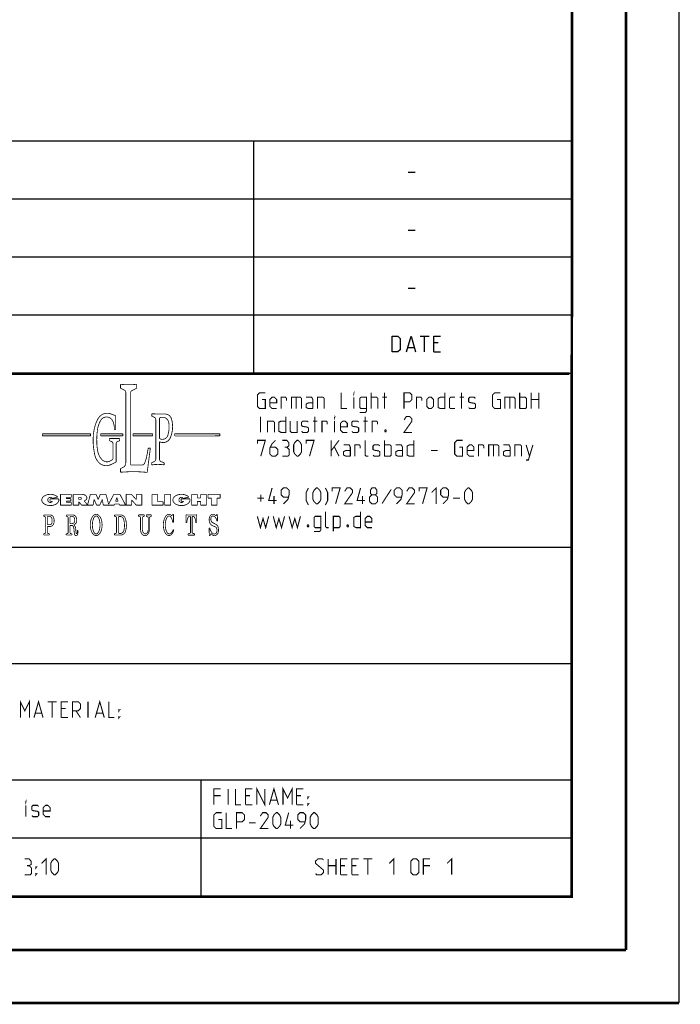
# Model space of a CAD drawing. Extents: x 0 to 420, y 0 to 297.
# Tile 35 of 65: x 358 to 420, y 0 to 93. Entities that reach past the tile are written whole.
import ezdxf

# ---------------------------------------------------------------- set-up
doc = ezdxf.new("R2010")
doc.units = 0
doc.header["$LTSCALE"] = 23.1
doc.layers.get('0').update_dxf_attribs({"linetype": 'CONTINUOUS'})

msp = doc.modelspace()

# ---------------------------------------------------------------- linework, layer by layer
at = {"color": 7, "linetype": 'CONTINUOUS'}
for p, q in [((420, 297), (420, 0)), ((410, 287), (409.83, 10.109)), ((246.868, 59.506), (409.628, 59.494)), ((409.86, 10.074), (25.007, 10.013))]:
    msp.add_line(p, q, dxfattribs=at)
at = {"color": 2, "linetype": 'CONTINUOUS'}
for p, q in [((246.85, 81.495), (409.81, 81.495)), ((379.81, 81.495), (379.81, 59.535)), ((409.81, 81.495), (409.81, 10.125)), ((394.417, 78.536), (395.06, 78.536)), ((246.85, 76.005), (409.81, 76.005)), ((394.417, 73.046), (395.06, 73.046)), ((246.85, 70.515), (409.81, 70.515)), ((394.417, 67.556), (395.06, 67.556)), ((246.85, 65.025), (409.81, 65.025)), ((395.542, 63.03), (396.399, 63.03)), ((395.97, 61.53), (395.97, 63.03)), ((397.256, 62.387), (396.828, 62.387)), ((394.399, 61.958), (394.97, 61.958)), ((396.828, 61.53), (397.47, 61.53)), ((246.85, 59.535), (409.81, 59.535)), ((301.69, 43.065), (409.81, 43.065)), ((301.69, 32.085), (409.81, 32.085)), ((301.69, 21.105), (409.81, 21.105)), ((374.81, 21.105), (374.81, 10.125)), ((301.69, 15.615), (409.81, 15.615)), ((246.85, 10.125), (409.81, 10.125))]:
    msp.add_line(p, q, dxfattribs=at)
at = {"color": 7, "linetype": 'CONTINUOUS', "const_width": 0.25}
for points in [[(415, 5), (415, 292)], [(410, 287), (409.847, 9.923)], [(246.86, 59.511), (409.652, 59.467)], [(409.831, 10.048), (25, 10)], [(20, 5), (415, 5)], [(420, 0), (0, 0)]]:
    msp.add_lwpolyline(points, dxfattribs=at)
at = {"color": 2, "linetype": 'CONTINUOUS'}
for points in [[(392.899, 61.53), (392.899, 63.03), (393.435, 63.03), (393.649, 62.816), (393.649, 61.744), (393.435, 61.53), (392.899, 61.53)], [(394.256, 61.53), (394.685, 63.03), (395.113, 61.53)], [(396.828, 61.53), (396.828, 63.03), (397.47, 63.03)]]:
    msp.add_lwpolyline(points, dxfattribs=at)
for points, const_width in [([(367.238, 58.473), (367.238, 58.099)], 0.075), ([(367.238, 58.099), (367.596, 57.925)], 0.075), ([(367.731, 57.708), (367.731, 51.042)], 0.075), ([(368.188, 57.668), (368.188, 50.848)], 0.075), ([(368.762, 58.099), (368.323, 57.885)], 0.075), ([(368.762, 58.473), (368.762, 58.099)], 0.075), ([(380.592, 57.032), (380.914, 57.032), (380.914, 56.175), (380.378, 56.175), (380.164, 56.389), (380.164, 57.461), (380.378, 57.675), (380.914, 57.675)], 0.1), ([(388.092, 57.675), (388.092, 56.175), (388.628, 56.175)], 0.1), ([(389.271, 57.568), (389.271, 57.675), (389.306, 57.675), (389.271, 57.568)], 0.1), ([(390.914, 56.175), (390.914, 57.675)], 0.1), ([(392.164, 56.175), (392.164, 57.675)], 0.1), ([(394.021, 56.175), (394.021, 57.675), (394.556, 57.675), (394.771, 57.461), (394.771, 57.032), (394.556, 56.818), (394.021, 56.818)], 0.1), ([(397.878, 57.675), (397.878, 56.175), (397.449, 56.175), (397.235, 56.282), (397.235, 57.139), (397.449, 57.246), (397.878, 57.246)], 0.1), ([(399.449, 56.175), (399.449, 57.675)], 0.1), ([(402.806, 57.032), (403.128, 57.032), (403.128, 56.175), (402.592, 56.175), (402.378, 56.389), (402.378, 57.461), (402.592, 57.675), (403.128, 57.675)], 0.1), ([(404.949, 56.175), (404.949, 57.675)], 0.1), ([(406.021, 56.175), (406.021, 57.675)], 0.1), ([(406.771, 57.675), (406.771, 56.175)], 0.1), ([(381.985, 56.175), (381.556, 56.175), (381.342, 56.389), (381.342, 57.032), (381.556, 57.246), (381.771, 57.246), (381.985, 57.032), (381.985, 56.711), (381.342, 56.711)], 0.1), ([(382.414, 56.175), (382.414, 57.246), (382.842, 57.246), (382.914, 57.139), (382.914, 56.925)], 0.1), ([(383.378, 56.175), (383.378, 57.246), (384.235, 57.246), (384.342, 57.139), (384.342, 56.175)], 0.1), ([(383.842, 57.246), (383.842, 56.175)], 0.1), ([(385.414, 56.175), (385.414, 57.032), (385.306, 57.246), (384.771, 57.246)], 0.1), ([(385.842, 56.175), (385.842, 57.246), (386.378, 57.246), (386.485, 57.139), (386.485, 56.175)], 0.1), ([(389.271, 56.175), (389.271, 57.246)], 0.1), ([(389.842, 55.818), (390.378, 55.818), (390.485, 55.961), (390.485, 57.246), (389.949, 57.246), (389.842, 57.139), (389.842, 56.282), (389.949, 56.175), (390.485, 56.175)], 0.1), ([(390.914, 57.246), (391.449, 57.246), (391.556, 57.139), (391.556, 56.175)], 0.1), ([(391.985, 57.246), (392.414, 57.246)], 0.1), ([(395.199, 56.175), (395.199, 57.246), (395.628, 57.246), (395.699, 57.139), (395.699, 56.925)], 0.1), ([(396.164, 56.389), (396.164, 57.032), (396.378, 57.246), (396.592, 57.246), (396.806, 57.032), (396.806, 56.389), (396.592, 56.175), (396.378, 56.175), (396.164, 56.389)], 0.1), ([(398.842, 56.175), (398.414, 56.175), (398.306, 56.282), (398.306, 57.139), (398.414, 57.246), (398.842, 57.246)], 0.1), ([(399.271, 57.246), (399.699, 57.246)], 0.1), ([(400.128, 56.282), (400.235, 56.175), (400.664, 56.175), (400.771, 56.282), (400.771, 56.603), (400.664, 56.675), (400.235, 56.746), (400.128, 56.818), (400.128, 57.139), (400.235, 57.246), (400.664, 57.246), (400.771, 57.139)], 0.1), ([(403.556, 56.175), (403.556, 57.246), (404.414, 57.246), (404.521, 57.139), (404.521, 56.175)], 0.1), ([(404.021, 57.246), (404.021, 56.175)], 0.1), ([(404.949, 57.246), (405.485, 57.246), (405.592, 57.139), (405.592, 56.282), (405.485, 56.175), (404.949, 56.175)], 0.1), ([(406.021, 57.032), (406.771, 57.032)], 0.1), ([(385.414, 56.175), (384.985, 56.175), (384.771, 56.282), (384.771, 56.603), (384.985, 56.711), (385.414, 56.711)], 0.1), ([(366.774, 55.506), (366.311, 55.678)], 0.075), ([(366.774, 55.506), (366.774, 54.189)], 0.075), ([(370.194, 55.699), (370.194, 55.46)], 0.075), ([(370.194, 55.46), (370.424, 55.358)], 0.075), ([(370.494, 55.675), (371.453, 55.663)], 0.075), ([(370.567, 55.137), (370.567, 51.389)], 0.075), ([(370.922, 55.245), (370.922, 53.389)], 0.075), ([(380.449, 53.925), (380.449, 55.425)], 0.1), ([(381.128, 53.925), (381.128, 54.996), (381.664, 54.996), (381.771, 54.889), (381.771, 53.925)], 0.1), ([(382.842, 55.425), (382.842, 53.925), (382.414, 53.925), (382.199, 54.032), (382.199, 54.889), (382.414, 54.996), (382.842, 54.996)], 0.1), ([(383.271, 54.996), (383.271, 54.032), (383.378, 53.925), (383.914, 53.925), (383.914, 54.996)], 0.1), ([(384.342, 54.032), (384.449, 53.925), (384.878, 53.925), (384.985, 54.032), (384.985, 54.353), (384.878, 54.425), (384.449, 54.496), (384.342, 54.568), (384.342, 54.889), (384.449, 54.996), (384.878, 54.996), (384.985, 54.889)], 0.1), ([(385.414, 54.996), (385.842, 54.996)], 0.1), ([(385.592, 53.925), (385.592, 55.425)], 0.1), ([(386.271, 53.925), (386.271, 54.996), (386.699, 54.996), (386.771, 54.889), (386.771, 54.675)], 0.1), ([(387.449, 55.318), (387.449, 55.425), (387.485, 55.425), (387.449, 55.318)], 0.1), ([(387.449, 53.925), (387.449, 54.996)], 0.1), ([(388.664, 53.925), (388.235, 53.925), (388.021, 54.139), (388.021, 54.782), (388.235, 54.996), (388.449, 54.996), (388.664, 54.782), (388.664, 54.461), (388.021, 54.461)], 0.1), ([(389.092, 54.032), (389.199, 53.925), (389.628, 53.925), (389.735, 54.032), (389.735, 54.353), (389.628, 54.425), (389.199, 54.496), (389.092, 54.568), (389.092, 54.889), (389.199, 54.996), (389.628, 54.996), (389.735, 54.889)], 0.1), ([(390.164, 54.996), (390.592, 54.996)], 0.1), ([(390.342, 53.925), (390.342, 55.425)], 0.1), ([(391.021, 53.925), (391.021, 54.996), (391.449, 54.996), (391.521, 54.889), (391.521, 54.675)], 0.1), ([(394.771, 53.925), (394.021, 53.925), (394.771, 54.996), (394.771, 55.211), (394.556, 55.425), (394.235, 55.425), (394.021, 55.103)], 0.1), ([(366.774, 54.189), (366.648, 54.189)], 0.075), ([(392.306, 54.175), (392.342, 54.103), (392.342, 54.068), (392.306, 53.996), (392.235, 53.996), (392.199, 54.068), (392.199, 54.103), (392.235, 54.175), (392.306, 54.175)], 0.1), ([(364.401, 53.793), (359.855, 53.793)], 0.075), ([(359.855, 53.793), (359.855, 53.6)], 0.075), ([(359.855, 53.6), (364.401, 53.6)], 0.075), ([(364.401, 53.6), (364.401, 53.793)], 0.075), ([(367.448, 53.793), (365.366, 53.793)], 0.075), ([(365.366, 53.793), (365.366, 53.6)], 0.075), ([(365.366, 53.6), (367.448, 53.6)], 0.075), ([(366.177, 53.349), (367.161, 53.349)], 0.075), ([(366.177, 53.349), (366.177, 53.149)], 0.075), ([(366.177, 53.149), (366.4, 53.05)], 0.075), ([(367.161, 53.149), (366.936, 53.048)], 0.075), ([(367.161, 53.349), (367.161, 53.149)], 0.075), ([(367.448, 53.6), (367.448, 53.793)], 0.075), ([(368.422, 53.793), (370.274, 53.793)], 0.075), ([(368.422, 53.6), (368.422, 53.793)], 0.075), ([(370.274, 53.6), (368.422, 53.6)], 0.075), ([(370.274, 53.793), (370.274, 53.6)], 0.075), ([(370.922, 53.047), (370.922, 51.38)], 0.075), ([(376.62, 53.793), (372.342, 53.793)], 0.075), ([(372.342, 53.793), (372.342, 53.6)], 0.075), ([(372.367, 53.588), (376.593, 53.597)], 0.075), ([(376.62, 53.6), (376.62, 53.793)], 0.075), ([(380.164, 52.853), (380.164, 53.175), (380.914, 53.175), (380.485, 51.675)], 0.1), ([(381.878, 53.175), (381.556, 52.853), (381.342, 52.425), (381.342, 51.889), (381.556, 51.675), (381.878, 51.675), (382.092, 51.889), (382.092, 52.318), (381.878, 52.532), (381.414, 52.532)], 0.1), ([(382.949, 52.532), (383.128, 52.639), (383.128, 52.961), (382.949, 53.175), (382.521, 53.175)], 0.1), ([(383.592, 52.103), (383.592, 52.746), (383.699, 52.961), (383.914, 53.175), (384.021, 53.175), (384.235, 52.961), (384.342, 52.746), (384.342, 52.103), (384.235, 51.889), (384.021, 51.675), (383.914, 51.675), (383.699, 51.889), (383.592, 52.103)], 0.1), ([(384.771, 52.853), (384.771, 53.175), (385.521, 53.175), (385.092, 51.675)], 0.1), ([(387.128, 51.675), (387.128, 53.175)], 0.1), ([(387.128, 52.175), (387.878, 53.175)], 0.1), ([(390.664, 51.675), (390.449, 51.675), (390.342, 51.782), (390.342, 53.175)], 0.1), ([(392.164, 51.675), (392.164, 53.175)], 0.1), ([(394.949, 53.175), (394.949, 51.675), (394.521, 51.675), (394.306, 51.782), (394.306, 52.639), (394.521, 52.746), (394.949, 52.746)], 0.1), ([(399.235, 52.532), (399.556, 52.532), (399.556, 51.675), (399.021, 51.675), (398.806, 51.889), (398.806, 52.961), (399.021, 53.175), (399.556, 53.175)], 0.1), ([(366.514, 51.375), (366.514, 52.873)], 0.075), ([(366.822, 51.123), (366.822, 52.872)], 0.075), ([(369.705, 51.638), (369.854, 52.44)], 0.075), ([(370.052, 52.44), (369.754, 50.151)], 0.075), ([(369.854, 52.44), (370.052, 52.44)], 0.075), ([(382.521, 51.675), (383.056, 51.675), (383.164, 51.782), (383.164, 52.318), (382.949, 52.532), (382.735, 52.532)], 0.1), ([(387.449, 52.532), (387.878, 51.675)], 0.1), ([(388.949, 51.675), (388.949, 52.532), (388.842, 52.746), (388.306, 52.746)], 0.1), ([(388.949, 51.675), (388.521, 51.675), (388.306, 51.782), (388.306, 52.103), (388.521, 52.211), (388.949, 52.211)], 0.1), ([(389.378, 51.675), (389.378, 52.746), (389.806, 52.746), (389.878, 52.639), (389.878, 52.425)], 0.1), ([(391.092, 51.782), (391.199, 51.675), (391.628, 51.675), (391.735, 51.782), (391.735, 52.103), (391.628, 52.175), (391.199, 52.246), (391.092, 52.318), (391.092, 52.639), (391.199, 52.746), (391.628, 52.746), (391.735, 52.639)], 0.1), ([(392.164, 52.746), (392.699, 52.746), (392.806, 52.639), (392.806, 51.782), (392.699, 51.675), (392.164, 51.675)], 0.1), ([(393.878, 51.675), (393.878, 52.532), (393.771, 52.746), (393.235, 52.746)], 0.1), ([(393.878, 51.675), (393.449, 51.675), (393.235, 51.782), (393.235, 52.103), (393.449, 52.211), (393.878, 52.211)], 0.1), ([(396.556, 52.211), (397.199, 52.211)], 0.1), ([(400.628, 51.675), (400.199, 51.675), (399.985, 51.889), (399.985, 52.532), (400.199, 52.746), (400.414, 52.746), (400.628, 52.532), (400.628, 52.211), (399.985, 52.211)], 0.1), ([(401.056, 51.675), (401.056, 52.746), (401.485, 52.746), (401.556, 52.639), (401.556, 52.425)], 0.1), ([(402.021, 51.675), (402.021, 52.746), (402.878, 52.746), (402.985, 52.639), (402.985, 51.675)], 0.1), ([(402.485, 52.746), (402.485, 51.675)], 0.1), ([(404.056, 51.675), (404.056, 52.532), (403.949, 52.746), (403.414, 52.746)], 0.1), ([(404.056, 51.675), (403.628, 51.675), (403.414, 51.782), (403.414, 52.103), (403.628, 52.211), (404.056, 52.211)], 0.1), ([(404.485, 51.675), (404.485, 52.746), (405.021, 52.746), (405.128, 52.639), (405.128, 51.675)], 0.1), ([(405.556, 51.318), (405.771, 51.318), (406.199, 52.746)], 0.1), ([(405.556, 52.746), (405.878, 51.675)], 0.1), ([(366.514, 51.375), (366.272, 51.231)], 0.075), ([(370.178, 51.068), (370.417, 51.166)], 0.075), ([(371.355, 51.075), (371.098, 51.148)], 0.075), ([(366.822, 51.123), (366.296, 50.873)], 0.075), ([(367.235, 50.499), (367.459, 50.608)], 0.075), ([(367.235, 50.162), (367.235, 50.499)], 0.075), ([(368.188, 50.848), (369.275, 50.848)], 0.075), ([(370.178, 50.854), (370.178, 51.068)], 0.075), ([(371.355, 50.858), (371.355, 51.075)], 0.075), ([(381.985, 47.496), (381.235, 47.496), (381.556, 48.675)], 0.1), ([(382.628, 47.175), (383.056, 47.603), (383.164, 48.032), (383.164, 48.461), (382.949, 48.675), (382.628, 48.675), (382.414, 48.461), (382.414, 48.032), (382.628, 47.818), (383.092, 47.818)], 0.1), ([(384.985, 47.068), (384.771, 47.496), (384.771, 48.246), (384.985, 48.675)], 0.1), ([(385.414, 47.603), (385.414, 48.246), (385.521, 48.461), (385.735, 48.675), (385.842, 48.675), (386.056, 48.461), (386.164, 48.246), (386.164, 47.603), (386.056, 47.389), (385.842, 47.175), (385.735, 47.175), (385.521, 47.389), (385.414, 47.603)], 0.1), ([(386.592, 47.068), (386.806, 47.496), (386.806, 48.246), (386.592, 48.675)], 0.1), ([(387.235, 48.353), (387.235, 48.675), (387.985, 48.675), (387.556, 47.175)], 0.1), ([(389.164, 47.175), (388.414, 47.175), (389.164, 48.246), (389.164, 48.461), (388.949, 48.675), (388.628, 48.675), (388.414, 48.353)], 0.1), ([(390.342, 47.496), (389.592, 47.496), (389.914, 48.675)], 0.1), ([(390.985, 48.032), (390.842, 48.139), (390.842, 48.461), (390.985, 48.675), (391.306, 48.675), (391.449, 48.461), (391.449, 48.139), (391.306, 48.032), (391.521, 47.818), (391.521, 47.389), (391.306, 47.175), (390.985, 47.175), (390.771, 47.389)], 0.1), ([(392.806, 48.532), (391.949, 47.211)], 0.1), ([(393.306, 47.175), (393.735, 47.603), (393.842, 48.032), (393.842, 48.461), (393.628, 48.675), (393.306, 48.675), (393.092, 48.461), (393.092, 48.032), (393.306, 47.818), (393.771, 47.818)], 0.1), ([(395.021, 47.175), (394.271, 47.175), (395.021, 48.246), (395.021, 48.461), (394.806, 48.675), (394.485, 48.675), (394.271, 48.353)], 0.1), ([(395.449, 48.353), (395.449, 48.675), (396.199, 48.675), (395.771, 47.175)], 0.1), ([(396.628, 48.246), (397.056, 48.675), (397.056, 47.175)], 0.1), ([(397.699, 47.175), (398.128, 47.603), (398.235, 48.032), (398.235, 48.461), (398.021, 48.675), (397.699, 48.675), (397.485, 48.461), (397.485, 48.032), (397.699, 47.818), (398.164, 47.818)], 0.1), ([(399.735, 47.603), (399.735, 48.246), (399.842, 48.461), (400.056, 48.675), (400.164, 48.675), (400.378, 48.461), (400.485, 48.246), (400.485, 47.603), (400.378, 47.389), (400.164, 47.175), (400.056, 47.175), (399.842, 47.389), (399.735, 47.603)], 0.1), ([(361.4, 47.644), (361.413, 47.507), (361.372, 47.373), (361.28, 47.249), (361.144, 47.146), (360.971, 47.068), (360.774, 47.022), (360.565, 47.01), (360.359, 47.034), (360.168, 47.091), (360.007, 47.178), (359.884, 47.289), (359.809, 47.417), (359.786, 47.553), (359.818, 47.689), (359.901, 47.814), (360.03, 47.922), (360.197, 48.005), (360.391, 48.057), (360.598, 48.075), (360.806, 48.058), (361, 48.006), (361.168, 47.924), (361.298, 47.817)], 0.075), ([(361.4, 47.644), (360.569, 47.644)], 0.075), ([(360.569, 47.644), (360.569, 47.412)], 0.075), ([(361.298, 47.817), (360.789, 47.692)], 0.075), ([(362.584, 48.073), (361.561, 48.073)], 0.075), ([(361.561, 48.073), (361.561, 47.046)], 0.075), ([(362.11, 47.781), (362.584, 47.781)], 0.075), ([(362.11, 47.679), (362.11, 47.781)], 0.075), ([(362.539, 47.679), (362.11, 47.679)], 0.075), ([(362.11, 47.423), (362.539, 47.423)], 0.075), ([(362.11, 47.324), (362.11, 47.423)], 0.075), ([(362.539, 47.423), (362.539, 47.679)], 0.075), ([(362.584, 47.781), (362.584, 48.073)], 0.075), ([(362.763, 48.072), (363.57, 48.072)], 0.075), ([(362.763, 47.046), (362.763, 48.072)], 0.075), ([(363.448, 47.787), (363.288, 47.787)], 0.075), ([(363.288, 47.787), (363.288, 47.602)], 0.075), ([(363.448, 47.602), (363.288, 47.602)], 0.075), ([(363.57, 48.072), (363.712, 48.058), (363.843, 48.017), (363.949, 47.951), (364.023, 47.866), (364.057, 47.77), (364.048, 47.672), (363.997, 47.579), (363.91, 47.501), (363.792, 47.443)], 0.075), ([(363.792, 47.443), (364.124, 47.085)], 0.075), ([(364.124, 47.085), (364.386, 48.074)], 0.075), ([(364.386, 48.074), (364.926, 48.074)], 0.075), ([(364.642, 47.046), (364.741, 47.592)], 0.075), ([(364.741, 47.592), (364.977, 47.046)], 0.075), ([(364.926, 48.074), (365.125, 47.571)], 0.075), ([(365.324, 48.074), (365.125, 47.571)], 0.075), ([(365.508, 47.592), (365.273, 47.046)], 0.075), ([(365.863, 48.074), (365.324, 48.074)], 0.075), ([(365.608, 47.046), (365.508, 47.592)], 0.075), ([(366.11, 47.141), (365.863, 48.074)], 0.075), ([(366.597, 48.072), (366.11, 47.141)], 0.075), ([(366.597, 48.072), (367.181, 48.072)], 0.075), ([(366.769, 47.411), (366.889, 47.768)], 0.075), ([(367.009, 47.411), (366.889, 47.768)], 0.075), ([(367.181, 48.072), (367.718, 47.046)], 0.075), ([(368.267, 48.074), (367.766, 48.074)], 0.075), ([(367.766, 47.046), (367.766, 48.074)], 0.075), ([(368.267, 48.074), (368.726, 47.566)], 0.075), ([(368.281, 47.539), (368.727, 47.046)], 0.075), ([(368.281, 47.046), (368.281, 47.539)], 0.075), ([(369.244, 48.074), (368.726, 48.074)], 0.075), ([(368.726, 48.074), (368.726, 47.566)], 0.075), ([(369.244, 48.074), (369.244, 47.046)], 0.075), ([(370.744, 48.074), (370.213, 48.074)], 0.075), ([(370.213, 48.074), (370.213, 47.046)], 0.075), ([(370.744, 48.074), (370.744, 47.382)], 0.075), ([(371.972, 48.074), (371.413, 48.074)], 0.075), ([(371.413, 48.074), (371.413, 47.046)], 0.075), ([(371.972, 48.074), (371.972, 47.046)], 0.075), ([(373.79, 47.644), (373.803, 47.507), (373.763, 47.373), (373.671, 47.249), (373.534, 47.146), (373.361, 47.068), (373.164, 47.022), (372.955, 47.01), (372.749, 47.034), (372.559, 47.091), (372.397, 47.178), (372.274, 47.289), (372.199, 47.417), (372.177, 47.553), (372.208, 47.689), (372.291, 47.814), (372.42, 47.922), (372.587, 48.005), (372.781, 48.057), (372.989, 48.075), (373.197, 48.058), (373.391, 48.006), (373.558, 47.924), (373.689, 47.817)], 0.075), ([(373.79, 47.644), (372.959, 47.644)], 0.075), ([(372.959, 47.644), (372.959, 47.412)], 0.075), ([(373.689, 47.817), (373.179, 47.692)], 0.075), ([(374.496, 48.074), (373.954, 48.074)], 0.075), ([(373.954, 48.074), (373.954, 47.046)], 0.075), ([(374.496, 47.731), (374.496, 48.074)], 0.075), ([(374.496, 47.731), (374.81, 47.731)], 0.075), ([(375.35, 48.074), (374.81, 48.074)], 0.075), ([(374.81, 47.731), (374.81, 48.074)], 0.075), ([(375.35, 48.074), (375.35, 47.046)], 0.075), ([(376.653, 48.074), (375.506, 48.074)], 0.075), ([(375.506, 48.074), (375.506, 47.714)], 0.075), ([(375.506, 47.714), (375.806, 47.714)], 0.075), ([(375.806, 47.714), (375.806, 47.046)], 0.075), ([(376.653, 47.714), (376.353, 47.714)], 0.075), ([(376.353, 47.714), (376.353, 47.046)], 0.075), ([(376.653, 48.074), (376.653, 47.714)], 0.075), ([(380.164, 47.711), (380.806, 47.711)], 0.1), ([(380.485, 47.389), (380.485, 48.032)], 0.1), ([(381.735, 47.175), (381.735, 47.925)], 0.1), ([(390.092, 47.175), (390.092, 47.925)], 0.1), ([(390.771, 47.389), (390.771, 47.818), (390.985, 48.032), (391.306, 48.032)], 0.1), ([(398.664, 47.711), (399.306, 47.711)], 0.1), ([(360.569, 47.412), (360.803, 47.412)], 0.075), ([(361.561, 47.046), (362.589, 47.046)], 0.075), ([(362.589, 47.324), (362.11, 47.324)], 0.075), ([(362.589, 47.046), (362.589, 47.324)], 0.075), ([(362.763, 47.046), (363.301, 47.046)], 0.075), ([(363.301, 47.37), (363.558, 47.046)], 0.075), ([(363.301, 47.046), (363.301, 47.37)], 0.075), ([(363.558, 47.046), (364.642, 47.046)], 0.075), ([(364.977, 47.046), (365.273, 47.046)], 0.075), ([(365.608, 47.046), (366.626, 47.046)], 0.075), ([(366.626, 47.046), (366.672, 47.168)], 0.075), ([(366.672, 47.168), (367.106, 47.168)], 0.075), ([(366.769, 47.411), (367.009, 47.411)], 0.075), ([(367.152, 47.046), (367.106, 47.168)], 0.075), ([(367.152, 47.046), (367.718, 47.046)], 0.075), ([(367.766, 47.046), (368.281, 47.046)], 0.075), ([(368.727, 47.046), (369.244, 47.046)], 0.075), ([(370.213, 47.046), (371.262, 47.046)], 0.075), ([(370.744, 47.382), (371.262, 47.382)], 0.075), ([(371.262, 47.382), (371.262, 47.046)], 0.075), ([(371.413, 47.046), (371.972, 47.046)], 0.075), ([(372.959, 47.412), (373.193, 47.412)], 0.075), ([(373.954, 47.046), (374.496, 47.046)], 0.075), ([(374.496, 47.396), (374.81, 47.396)], 0.075), ([(374.496, 47.396), (374.496, 47.046)], 0.075), ([(374.81, 47.396), (374.81, 47.046)], 0.075), ([(374.81, 47.046), (375.35, 47.046)], 0.075), ([(375.806, 47.046), (376.353, 47.046)], 0.075), ([(359.984, 46.128), (360.571, 46.128)], 0.075), ([(359.984, 45.995), (359.984, 46.128)], 0.075), ([(359.984, 45.995), (360.082, 45.967)], 0.075), ([(360.153, 45.874), (360.153, 44.464)], 0.075), ([(360.32, 45.896), (360.32, 45.199)], 0.075), ([(360.416, 45.992), (360.512, 45.992)], 0.075), ([(362.119, 46.128), (362.706, 46.128)], 0.075), ([(362.119, 45.995), (362.119, 46.128)], 0.075), ([(362.119, 45.995), (362.217, 45.967)], 0.075), ([(362.288, 45.874), (362.288, 44.464)], 0.075), ([(362.455, 45.896), (362.455, 45.309)], 0.075), ([(362.551, 45.992), (362.647, 45.992)], 0.075), ([(364.935, 46.187), (364.811, 46.162), (364.691, 46.087), (364.586, 45.968), (364.496, 45.806), (364.43, 45.617), (364.388, 45.401), (364.374, 45.178), (364.388, 44.956), (364.43, 44.74), (364.496, 44.551), (364.586, 44.389), (364.691, 44.27), (364.811, 44.195), (364.935, 44.17), (365.059, 44.195), (365.179, 44.27), (365.285, 44.389), (365.375, 44.551), (365.441, 44.74), (365.483, 44.956), (365.497, 45.178), (365.483, 45.401), (365.441, 45.617), (365.375, 45.806), (365.285, 45.968), (365.179, 46.087), (365.059, 46.162), (364.935, 46.187)], 0.075), ([(364.935, 46.027), (364.856, 46.006), (364.779, 45.943), (364.712, 45.842), (364.655, 45.707), (364.612, 45.547), (364.585, 45.366), (364.577, 45.178), (364.585, 44.991), (364.612, 44.81), (364.655, 44.65), (364.712, 44.514), (364.779, 44.414), (364.856, 44.351), (364.935, 44.33), (365.014, 44.351), (365.091, 44.414), (365.159, 44.514), (365.216, 44.65), (365.258, 44.81), (365.285, 44.991), (365.294, 45.178), (365.285, 45.366), (365.258, 45.547), (365.216, 45.707), (365.159, 45.842), (365.091, 45.943), (365.014, 46.006), (364.935, 46.027)], 0.075), ([(367.224, 46.129), (366.664, 46.129)], 0.075), ([(366.664, 46.129), (366.664, 45.992)], 0.075), ([(366.664, 45.992), (366.769, 45.976)], 0.075), ([(366.851, 45.88), (366.851, 44.473)], 0.075), ([(367.034, 45.886), (367.034, 44.467)], 0.075), ([(367.179, 45.982), (367.13, 45.982)], 0.075), ([(368.935, 46.135), (369.48, 46.135)], 0.075), ([(368.935, 46.135), (368.935, 45.988)], 0.075), ([(368.935, 45.988), (369.044, 45.965)], 0.075), ([(369.12, 45.87), (369.12, 44.774)], 0.075), ([(369.296, 45.871), (369.296, 44.774)], 0.075), ([(369.48, 45.988), (369.373, 45.965)], 0.075), ([(369.48, 46.135), (369.48, 45.988)], 0.075), ([(369.674, 46.135), (370.138, 46.135)], 0.075), ([(369.674, 46.135), (369.674, 45.986)], 0.075), ([(369.674, 45.986), (369.75, 45.967)], 0.075), ([(369.859, 45.827), (369.859, 44.774)], 0.075), ([(369.966, 45.83), (369.966, 44.774)], 0.075), ([(370.138, 45.986), (370.076, 45.971)], 0.075), ([(370.138, 46.135), (370.138, 45.986)], 0.075), ([(372.275, 44.691), (372.209, 44.513), (372.124, 44.365), (372.025, 44.256), (371.916, 44.19), (371.802, 44.17), (371.688, 44.197), (371.58, 44.27), (371.482, 44.385), (371.4, 44.537), (371.337, 44.72), (371.296, 44.923), (371.28, 45.139), (371.287, 45.356), (371.32, 45.565), (371.375, 45.756), (371.45, 45.92), (371.543, 46.049), (371.647, 46.138), (371.76, 46.182), (371.874, 46.179), (371.986, 46.13), (372.09, 46.036)], 0.075), ([(372.164, 45.434), (372.136, 45.59), (372.095, 45.729), (372.043, 45.847), (371.983, 45.937), (371.916, 45.998), (371.845, 46.025), (371.773, 46.019), (371.703, 45.979), (371.639, 45.907), (371.581, 45.806), (371.533, 45.68), (371.497, 45.534), (371.473, 45.373), (371.464, 45.205), (371.469, 45.036), (371.488, 44.872), (371.52, 44.721), (371.565, 44.588), (371.62, 44.479), (371.682, 44.397), (371.751, 44.347), (371.822, 44.33)], 0.075), ([(372.09, 46.036), (372.149, 46.185)], 0.075), ([(372.149, 46.185), (372.237, 46.185)], 0.075), ([(372.237, 46.185), (372.241, 45.434)], 0.075), ([(373.416, 46.138), (373.411, 45.403)], 0.075), ([(373.76, 45.999), (373.705, 45.984), (373.653, 45.941), (373.605, 45.871), (373.564, 45.778), (373.532, 45.666), (373.51, 45.539), (373.499, 45.403)], 0.075), ([(373.591, 46.125), (374.255, 46.125)], 0.075), ([(373.76, 45.999), (373.775, 45.999)], 0.075), ([(373.848, 44.478), (373.848, 45.926)], 0.075), ([(373.998, 44.478), (373.998, 45.926)], 0.075), ([(374.085, 45.999), (374.071, 45.999)], 0.075), ([(374.347, 45.403), (374.336, 45.539), (374.314, 45.666), (374.282, 45.778), (374.241, 45.871), (374.193, 45.941), (374.14, 45.984), (374.085, 45.999)], 0.075), ([(374.429, 46.138), (374.434, 45.403)], 0.075), ([(376.298, 46.083), (376.315, 46.182)], 0.075), ([(376.315, 46.182), (376.385, 46.182)], 0.075), ([(376.402, 45.551), (376.385, 46.182)], 0.075), ([(380.164, 45.996), (380.449, 44.925), (380.699, 45.782), (380.949, 44.925), (381.235, 45.996)], 0.1), ([(381.664, 45.996), (381.949, 44.925), (382.199, 45.782), (382.449, 44.925), (382.735, 45.996)], 0.1), ([(383.164, 45.996), (383.449, 44.925), (383.699, 45.782), (383.949, 44.925), (384.235, 45.996)], 0.1), ([(385.521, 44.568), (386.056, 44.568), (386.164, 44.711), (386.164, 45.996), (385.628, 45.996), (385.521, 45.889), (385.521, 45.032), (385.628, 44.925), (386.164, 44.925)], 0.1), ([(386.914, 44.925), (386.699, 44.925), (386.592, 45.032), (386.592, 46.425)], 0.1), ([(387.342, 44.568), (387.342, 45.996), (387.878, 45.996), (387.985, 45.889), (387.985, 45.032), (387.878, 44.925), (387.342, 44.925)], 0.1), ([(389.914, 46.425), (389.914, 44.925), (389.485, 44.925), (389.271, 45.032), (389.271, 45.889), (389.485, 45.996), (389.914, 45.996)], 0.1), ([(390.985, 44.925), (390.556, 44.925), (390.342, 45.139), (390.342, 45.782), (390.556, 45.996), (390.771, 45.996), (390.985, 45.782), (390.985, 45.461), (390.342, 45.461)], 0.1), ([(360.32, 45.199), (360.56, 45.199)], 0.075), ([(360.32, 45.032), (360.57, 45.032)], 0.075), ([(360.32, 45.032), (360.32, 44.465)], 0.075), ([(362.455, 45.309), (362.662, 45.309)], 0.075), ([(362.455, 45.128), (362.705, 45.128)], 0.075), ([(362.455, 45.128), (362.455, 44.465)], 0.075), ([(362.831, 44.81), (362.865, 44.418)], 0.075), ([(362.999, 44.836), (363.038, 44.391)], 0.075), ([(363.164, 44.665), (363.217, 44.665)], 0.075), ([(369.966, 44.774), (369.949, 44.602), (369.899, 44.443), (369.82, 44.311), (369.719, 44.217), (369.604, 44.167), (369.483, 44.167), (369.368, 44.217), (369.266, 44.311), (369.188, 44.443), (369.138, 44.602), (369.12, 44.774)], 0.075), ([(369.296, 44.774), (369.308, 44.651), (369.341, 44.538), (369.393, 44.443), (369.461, 44.376), (369.538, 44.341), (369.618, 44.341), (369.695, 44.376), (369.762, 44.443), (369.815, 44.538), (369.848, 44.651), (369.859, 44.774)], 0.075), ([(371.822, 44.33), (371.917, 44.348), (372.008, 44.402), (372.091, 44.489), (372.162, 44.605), (372.219, 44.747)], 0.075), ([(372.241, 45.434), (372.164, 45.434)], 0.075), ([(372.219, 44.747), (372.275, 44.691)], 0.075), ([(373.499, 45.403), (373.411, 45.403)], 0.075), ([(374.347, 45.403), (374.434, 45.403)], 0.075), ([(375.682, 44.898), (375.601, 44.898)], 0.075), ([(375.601, 44.898), (375.625, 44.171)], 0.075), ([(375.936, 45.398), (376.237, 45.243)], 0.075), ([(375.963, 45.093), (376.19, 44.994)], 0.075), ([(376.332, 45.551), (376.402, 45.551)], 0.075), ([(384.985, 45.175), (385.021, 45.103), (385.021, 45.068), (384.985, 44.996), (384.914, 44.996), (384.878, 45.068), (384.878, 45.103), (384.914, 45.175), (384.985, 45.175)], 0.1), ([(388.735, 45.175), (388.771, 45.103), (388.771, 45.068), (388.735, 44.996), (388.664, 44.996), (388.628, 45.068), (388.628, 45.103), (388.664, 45.175), (388.735, 45.175)], 0.1), ([(359.966, 44.354), (360.07, 44.368)], 0.075), ([(359.966, 44.22), (359.966, 44.354)], 0.075), ([(359.966, 44.22), (360.517, 44.22)], 0.075), ([(360.517, 44.354), (360.403, 44.369)], 0.075), ([(360.517, 44.22), (360.517, 44.354)], 0.075), ([(362.101, 44.354), (362.205, 44.368)], 0.075), ([(362.101, 44.22), (362.101, 44.354)], 0.075), ([(362.101, 44.22), (362.652, 44.22)], 0.075), ([(362.652, 44.354), (362.538, 44.369)], 0.075), ([(362.652, 44.22), (362.652, 44.354)], 0.075), ([(366.664, 44.361), (366.769, 44.377)], 0.075), ([(366.664, 44.224), (366.664, 44.361)], 0.075), ([(367.237, 44.224), (366.664, 44.224)], 0.075), ([(367.197, 44.371), (367.13, 44.371)], 0.075), ([(373.618, 44.351), (373.771, 44.383)], 0.075), ([(373.618, 44.219), (373.618, 44.351)], 0.075), ([(373.618, 44.219), (374.227, 44.219)], 0.075), ([(374.227, 44.351), (374.075, 44.383)], 0.075), ([(374.227, 44.219), (374.227, 44.351)], 0.075), ([(375.625, 44.171), (375.694, 44.171)], 0.075), ([(375.694, 44.171), (375.749, 44.318)], 0.075), ([(357.771, 26.97), (357.771, 28.47), (358.199, 27.613), (358.628, 28.47), (358.628, 26.97)], 0.1), ([(359.056, 26.97), (359.485, 28.47), (359.914, 26.97)], 0.1), ([(360.342, 28.47), (361.199, 28.47)], 0.1), ([(360.771, 26.97), (360.771, 28.47)], 0.1), ([(361.628, 26.97), (361.628, 28.47), (362.271, 28.47)], 0.1), ([(362.699, 26.97), (362.699, 28.47), (363.235, 28.47), (363.449, 28.256), (363.449, 27.827), (363.235, 27.613), (362.699, 27.613)], 0.1), ([(364.164, 26.97), (364.164, 28.47)], 0.1), ([(364.842, 26.97), (365.271, 28.47), (365.699, 26.97)], 0.1), ([(366.128, 28.47), (366.128, 26.97), (366.664, 26.97)], 0.1), ([(359.199, 27.398), (359.771, 27.398)], 0.1), ([(362.056, 27.827), (361.628, 27.827)], 0.1), ([(361.628, 26.97), (362.271, 26.97)], 0.1), ([(363.021, 27.613), (363.449, 26.97)], 0.1), ([(364.985, 27.398), (365.556, 27.398)], 0.1), ([(367.092, 27.613), (367.092, 27.72), (367.164, 27.72), (367.092, 27.613)], 0.1), ([(367.092, 26.97), (367.092, 27.077), (367.164, 27.077), (367.092, 26.97)], 0.1), ([(376.051, 18.735), (376.051, 20.235), (376.694, 20.235)], 0.1), ([(376.694, 19.592), (376.051, 19.592)], 0.1), ([(377.408, 18.735), (377.408, 20.235)], 0.1), ([(378.086, 20.235), (378.086, 18.735), (378.622, 18.735)], 0.1), ([(379.051, 18.735), (379.051, 20.235), (379.694, 20.235)], 0.1), ([(379.479, 19.592), (379.051, 19.592)], 0.1), ([(380.122, 18.735), (380.122, 20.235), (380.872, 18.735), (380.872, 20.235)], 0.1), ([(381.301, 18.735), (381.729, 20.235), (382.158, 18.735)], 0.1), ([(382.586, 18.735), (382.586, 20.235), (383.015, 19.378), (383.444, 20.235), (383.444, 18.735)], 0.1), ([(383.872, 18.735), (383.872, 20.235), (384.515, 20.235)], 0.1), ([(384.301, 19.592), (383.872, 19.592)], 0.1), ([(358.288, 19.003), (358.288, 19.11), (358.324, 19.11), (358.288, 19.003)], 0.1), ([(358.288, 17.61), (358.288, 18.681)], 0.1), ([(358.859, 17.717), (358.966, 17.61), (359.395, 17.61), (359.502, 17.717), (359.502, 18.038), (359.395, 18.11), (358.966, 18.181), (358.859, 18.253), (358.859, 18.574), (358.966, 18.681), (359.395, 18.681), (359.502, 18.574)], 0.1), ([(360.574, 17.61), (360.145, 17.61), (359.931, 17.824), (359.931, 18.467), (360.145, 18.681), (360.359, 18.681), (360.574, 18.467), (360.574, 18.146), (359.931, 18.146)], 0.1), ([(379.051, 18.735), (379.694, 18.735)], 0.1), ([(381.444, 19.163), (382.015, 19.163)], 0.1), ([(383.872, 18.735), (384.515, 18.735)], 0.1), ([(384.944, 19.378), (384.944, 19.485), (385.015, 19.485), (384.944, 19.378)], 0.1), ([(384.944, 18.735), (384.944, 18.842), (385.015, 18.842), (384.944, 18.735)], 0.1), ([(376.479, 17.342), (376.801, 17.342), (376.801, 16.485), (376.265, 16.485), (376.051, 16.699), (376.051, 17.771), (376.265, 17.985), (376.801, 17.985)], 0.1), ([(377.229, 17.985), (377.229, 16.485), (377.765, 16.485)], 0.1), ([(378.194, 16.485), (378.194, 17.985), (378.729, 17.985), (378.944, 17.771), (378.944, 17.342), (378.729, 17.128), (378.194, 17.128)], 0.1), ([(381.194, 16.485), (380.444, 16.485), (381.194, 17.556), (381.194, 17.771), (380.979, 17.985), (380.658, 17.985), (380.444, 17.663)], 0.1), ([(381.622, 16.913), (381.622, 17.556), (381.729, 17.771), (381.944, 17.985), (382.051, 17.985), (382.265, 17.771), (382.372, 17.556), (382.372, 16.913), (382.265, 16.699), (382.051, 16.485), (381.944, 16.485), (381.729, 16.699), (381.622, 16.913)], 0.1), ([(383.551, 16.806), (382.801, 16.806), (383.122, 17.985)], 0.1), ([(384.194, 16.485), (384.622, 16.913), (384.729, 17.342), (384.729, 17.771), (384.515, 17.985), (384.194, 17.985), (383.979, 17.771), (383.979, 17.342), (384.194, 17.128), (384.658, 17.128)], 0.1), ([(385.158, 16.913), (385.158, 17.556), (385.265, 17.771), (385.479, 17.985), (385.586, 17.985), (385.801, 17.771), (385.908, 17.556), (385.908, 16.913), (385.801, 16.699), (385.586, 16.485), (385.479, 16.485), (385.265, 16.699), (385.158, 16.913)], 0.1), ([(379.372, 17.021), (380.015, 17.021)], 0.1), ([(383.301, 16.485), (383.301, 17.235)], 0.1), ([(358.601, 12.977), (358.78, 13.084), (358.78, 13.406), (358.601, 13.62), (358.173, 13.62)], 0.1), ([(359.78, 13.191), (360.208, 13.62), (360.208, 12.12)], 0.1), ([(360.637, 12.548), (360.637, 13.191), (360.744, 13.406), (360.958, 13.62), (361.065, 13.62), (361.28, 13.406), (361.387, 13.191), (361.387, 12.548), (361.28, 12.334), (361.065, 12.12), (360.958, 12.12), (360.744, 12.334), (360.637, 12.548)], 0.1), ([(385.667, 12.227), (385.774, 12.12), (386.203, 12.12), (386.417, 12.334), (386.417, 12.548), (385.667, 13.191), (385.667, 13.406), (385.881, 13.62), (386.31, 13.62), (386.417, 13.513)], 0.1), ([(386.845, 12.12), (386.845, 13.62)], 0.1), ([(387.595, 13.62), (387.595, 12.12)], 0.1), ([(388.024, 12.12), (388.024, 13.62), (388.667, 13.62)], 0.1), ([(389.095, 12.12), (389.095, 13.62), (389.738, 13.62)], 0.1), ([(390.167, 13.62), (391.024, 13.62)], 0.1), ([(390.595, 12.12), (390.595, 13.62)], 0.1), ([(392.631, 13.191), (393.06, 13.62), (393.06, 12.12)], 0.1), ([(394.667, 12.334), (394.667, 13.406), (394.881, 13.62), (395.203, 13.62), (395.417, 13.406), (395.417, 12.334), (395.203, 12.12), (394.881, 12.12), (394.667, 12.334)], 0.1), ([(395.845, 12.12), (395.845, 13.62), (396.488, 13.62)], 0.1), ([(398.095, 13.191), (398.524, 13.62), (398.524, 12.12)], 0.1), ([(358.173, 12.12), (358.708, 12.12), (358.815, 12.227), (358.815, 12.763), (358.601, 12.977), (358.387, 12.977)], 0.1), ([(359.244, 12.763), (359.244, 12.87), (359.315, 12.87), (359.244, 12.763)], 0.1), ([(359.244, 12.12), (359.244, 12.227), (359.315, 12.227), (359.244, 12.12)], 0.1), ([(386.845, 12.977), (387.595, 12.977)], 0.1), ([(388.453, 12.977), (388.024, 12.977)], 0.1), ([(388.024, 12.12), (388.667, 12.12)], 0.1), ([(389.524, 12.977), (389.095, 12.977)], 0.1), ([(389.095, 12.12), (389.738, 12.12)], 0.1), ([(396.488, 12.977), (395.845, 12.977)], 0.1)]:
    msp.add_lwpolyline(points, dxfattribs=dict(at, const_width=const_width))
at = {"color": 2, "linetype": 'CONTINUOUS', "const_width": 0.075}
for points in [[(367.238, 58.473, 0.064446), (368.762, 58.473)], [(367.731, 57.708, 0.2868), (367.596, 57.925)], [(368.323, 57.885, 0.2868), (368.188, 57.668)], [(365.05, 55.117, 0.064981), (364.747, 54.23)], [(365.292, 55.455, 0.08171), (365.05, 55.117)], [(365.358, 55.061, 0.09716), (365.052, 54.157)], [(366.311, 55.678, 0.293535), (365.292, 55.455)], [(366.492, 55.016, 0.606239), (365.358, 55.061)], [(366.648, 54.189, 0.12805), (366.492, 55.016)], [(370.194, 55.699, 0.033168), (370.494, 55.675)], [(370.567, 55.137, 0.296819), (370.424, 55.358)], [(370.967, 55.312, 0.30366), (370.922, 55.245)], [(371.794, 54.847, 0.485495), (370.967, 55.312)], [(372.047, 55.213, 0.328929), (371.453, 55.663)], [(371.966, 53.487, 0.168694), (372.047, 55.213)], [(364.747, 54.23, 0.085087), (364.694, 52.426)], [(365.052, 54.157, 0.04631), (364.998, 52.819)], [(371.704, 53.646, 0.114893), (371.794, 54.847)], [(366.514, 52.873, 0.295575), (366.4, 53.05)], [(366.936, 53.048, 0.295575), (366.822, 52.872)], [(370.922, 53.389, 0.288273), (370.963, 53.324)], [(370.922, 53.047, 0.399146), (371.887, 53.326)], [(370.963, 53.324, 0.457356), (371.704, 53.646)], [(371.887, 53.326, 0.037146), (371.966, 53.487)], [(364.694, 52.426, 0.012215), (364.791, 51.844)], [(364.998, 52.819, 0.037577), (365.09, 52.101)], [(365.09, 52.101, 0.149698), (365.514, 51.323)], [(364.791, 51.844, 0.140123), (365.172, 51.09)], [(365.514, 51.323, 0.339107), (366.272, 51.231)], [(369.493, 50.986, 0.064521), (369.705, 51.638)], [(370.417, 51.166, 0.304979), (370.567, 51.389)], [(370.922, 51.38, 0.335536), (371.098, 51.148)], [(365.172, 51.09, 0.32811), (366.296, 50.873)], [(369.754, 50.151, 0.047554), (367.235, 50.162)], [(367.459, 50.608, 0.287415), (367.731, 51.042)], [(369.275, 50.848, 0.289802), (369.493, 50.986)], [(371.355, 50.858, 0.07893), (370.178, 50.854)], [(360.789, 47.692, 3.115579), (360.803, 47.412)], [(363.448, 47.602, 0.999981), (363.448, 47.787)], [(373.179, 47.692, 3.115579), (373.193, 47.412)], [(360.153, 45.874, 0.336284), (360.082, 45.967)], [(360.416, 45.992, 0.414214), (360.32, 45.896)], [(360.749, 45.794, 0.362542), (360.512, 45.992)], [(360.914, 45.881, 0.322214), (360.571, 46.128)], [(360.75, 45.359, 0.088671), (360.749, 45.794)], [(360.913, 45.277, 0.164727), (360.914, 45.881)], [(362.288, 45.874, 0.336284), (362.217, 45.967)], [(362.551, 45.992, 0.414214), (362.455, 45.896)], [(362.884, 45.794, 0.362542), (362.647, 45.992)], [(363.049, 45.881, 0.322214), (362.706, 46.128)], [(362.819, 45.189, 0.317685), (363.098, 45.606)], [(362.904, 45.545, 0.050664), (362.884, 45.794)], [(363.098, 45.606, 0.074467), (363.049, 45.881)], [(366.851, 45.88, 0.370646), (366.769, 45.976)], [(367.13, 45.982, 0.414214), (367.034, 45.886)], [(367.526, 45.724, 0.331487), (367.179, 45.982)], [(367.676, 45.816, 0.3126), (367.224, 46.129)], [(367.547, 44.643, 0.136025), (367.526, 45.724)], [(367.693, 44.549, 0.174321), (367.676, 45.816)], [(369.12, 45.87, 0.354173), (369.044, 45.965)], [(369.373, 45.965, 0.354173), (369.296, 45.871)], [(369.859, 45.827, 0.34421), (369.75, 45.967)], [(370.076, 45.971, 0.34421), (369.966, 45.83)], [(373.416, 46.138, 0.036174), (373.591, 46.125)], [(373.848, 45.926, 0.414214), (373.775, 45.999)], [(374.071, 45.999, 0.414214), (373.998, 45.926)], [(374.255, 46.125, 0.036174), (374.43, 46.138)], [(375.698, 46.027, 0.119343), (375.61, 45.698)], [(375.61, 45.698, 0.081945), (375.647, 45.427)], [(376.22, 46.064, 0.546594), (375.698, 46.027)], [(375.787, 45.881, 0.145557), (375.792, 45.569)], [(376.079, 45.99, 0.507712), (375.787, 45.881)], [(375.792, 45.569, 0.200133), (375.936, 45.398)], [(376.332, 45.551, 0.238238), (376.079, 45.99)], [(376.22, 46.064, 0.659839), (376.298, 46.083)], [(360.56, 45.199, 0.36407), (360.75, 45.359)], [(360.57, 45.032, 0.320799), (360.913, 45.277)], [(362.662, 45.309, 0.407521), (362.904, 45.545)], [(362.831, 44.81, 0.160869), (362.705, 45.128)], [(362.999, 44.836, 0.194648), (362.819, 45.189)], [(363.112, 44.381, 0.097342), (363.164, 44.665)], [(363.185, 44.305, 0.096461), (363.217, 44.665)], [(367.197, 44.371, 0.342653), (367.547, 44.643)], [(375.647, 45.427, 0.103072), (375.743, 45.255)], [(375.682, 44.898, 0.188343), (375.929, 44.393)], [(375.743, 45.255, 0.112545), (375.963, 45.093)], [(376.323, 44.848, 0.214776), (376.19, 44.994)], [(376.46, 44.962, 0.215585), (376.237, 45.243)], [(376.321, 44.493, 0.161746), (376.323, 44.848)], [(376.482, 44.549, 0.097435), (376.46, 44.962)], [(360.07, 44.368, 0.37405), (360.153, 44.464)], [(360.32, 44.465, 0.37405), (360.403, 44.369)], [(362.205, 44.368, 0.37405), (362.288, 44.464)], [(362.455, 44.465, 0.37405), (362.538, 44.369)], [(362.865, 44.418, 0.073714), (362.919, 44.231)], [(362.919, 44.231, 0.614179), (363.157, 44.233)], [(363.038, 44.391, 0.792662), (363.112, 44.381)], [(363.157, 44.233, 0.04467), (363.185, 44.305)], [(366.769, 44.377, 0.370646), (366.851, 44.473)], [(367.034, 44.467, 0.414214), (367.13, 44.371)], [(367.237, 44.224, 0.320146), (367.693, 44.549)], [(373.771, 44.383, 0.355287), (373.848, 44.478)], [(373.998, 44.478, 0.355287), (374.075, 44.383)], [(375.825, 44.329, 0.593309), (375.749, 44.318)], [(375.825, 44.329, 0.088411), (375.948, 44.213)], [(375.929, 44.393, 0.542629), (376.321, 44.493)], [(375.947, 44.212, 0.295116), (376.268, 44.213)], [(376.268, 44.213, 0.215776), (376.482, 44.549)]]:
    msp.add_lwpolyline(points, format="xyb", dxfattribs=at)

doc.saveas('drawing.dxf')
